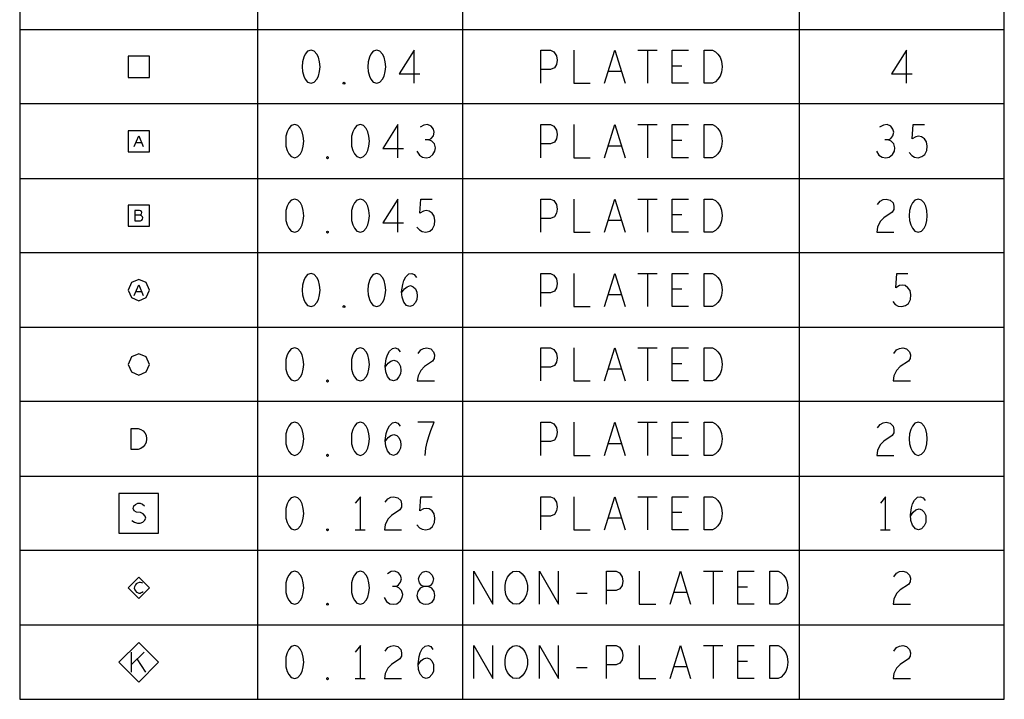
# Model space of a CAD drawing. Extents: x 28 to 61, y 25 to 46.
# Tile 30 of 50: x 39.6 to 43.3, y 38.1 to 40.7. Entities that reach past the tile are written whole.
import ezdxf

# ---------------------------------------------------------------- set-up
doc = ezdxf.new("R2010")
doc.units = 0
doc.layers.add('RVP8-IFD_F_fab', color=2, linetype='CONTINUOUS')

msp = doc.modelspace()

# ---------------------------------------------------------------- linework, layer by layer
at = {"layer": 'RVP8-IFD_F_fab'}
for points in [[(39.591, 38.089), (43.311, 38.089), (43.311, 43.397), (39.591, 43.397), (39.591, 38.089)], [(40.001, 40.437), (40.081, 40.437), (40.081, 40.517), (40.001, 40.517), (40.001, 40.437)], [(40.692, 40.54), (40.679, 40.536), (40.67, 40.525), (40.664, 40.513), (40.659, 40.496), (40.658, 40.477), (40.659, 40.459), (40.664, 40.442), (40.67, 40.43), (40.679, 40.419), (40.692, 40.415), (40.704, 40.419), (40.714, 40.43), (40.72, 40.442), (40.724, 40.459), (40.726, 40.477), (40.724, 40.496), (40.72, 40.513), (40.714, 40.525), (40.704, 40.536), (40.692, 40.54)], [(40.94, 40.54), (40.927, 40.536), (40.918, 40.525), (40.912, 40.513), (40.907, 40.496), (40.906, 40.477), (40.907, 40.459), (40.912, 40.442), (40.918, 40.43), (40.927, 40.419), (40.94, 40.415), (40.952, 40.419), (40.962, 40.43), (40.968, 40.442), (40.972, 40.459), (40.974, 40.477), (40.972, 40.496), (40.968, 40.513), (40.962, 40.525), (40.952, 40.536), (40.94, 40.54)], [(42.177, 40.415), (42.177, 40.54), (42.208, 40.54), (42.22, 40.534), (42.229, 40.525), (42.237, 40.513), (42.243, 40.498), (42.245, 40.477), (42.243, 40.457), (42.237, 40.442), (42.229, 40.43), (42.22, 40.421), (42.208, 40.415), (42.177, 40.415)], [(40.816, 40.411), (40.813, 40.413), (40.813, 40.417), (40.816, 40.419), (40.819, 40.417), (40.819, 40.413), (40.816, 40.411)], [(40.63, 40.259), (40.617, 40.255), (40.608, 40.244), (40.602, 40.232), (40.597, 40.215), (40.596, 40.196), (40.597, 40.178), (40.602, 40.161), (40.608, 40.149), (40.617, 40.138), (40.63, 40.134), (40.642, 40.138), (40.652, 40.149), (40.658, 40.161), (40.662, 40.178), (40.664, 40.196), (40.662, 40.215), (40.658, 40.232), (40.652, 40.244), (40.642, 40.255), (40.63, 40.259)], [(40.878, 40.259), (40.865, 40.255), (40.856, 40.244), (40.85, 40.232), (40.845, 40.215), (40.844, 40.196), (40.845, 40.178), (40.85, 40.161), (40.856, 40.149), (40.865, 40.138), (40.878, 40.134), (40.89, 40.138), (40.9, 40.149), (40.906, 40.161), (40.91, 40.178), (40.912, 40.196), (40.91, 40.215), (40.906, 40.232), (40.9, 40.244), (40.89, 40.255), (40.878, 40.259)], [(42.177, 40.134), (42.177, 40.259), (42.208, 40.259), (42.22, 40.253), (42.229, 40.244), (42.237, 40.232), (42.243, 40.217), (42.245, 40.196), (42.243, 40.176), (42.237, 40.161), (42.229, 40.149), (42.22, 40.14), (42.208, 40.134), (42.177, 40.134)], [(40.001, 40.156), (40.081, 40.156), (40.081, 40.236), (40.001, 40.236), (40.001, 40.156)], [(40.754, 40.13), (40.751, 40.132), (40.751, 40.136), (40.754, 40.138), (40.757, 40.136), (40.757, 40.132), (40.754, 40.13)], [(40.001, 39.875), (40.081, 39.875), (40.081, 39.955), (40.001, 39.955), (40.001, 39.875)], [(40.63, 39.978), (40.617, 39.974), (40.608, 39.963), (40.602, 39.951), (40.597, 39.934), (40.596, 39.915), (40.597, 39.897), (40.602, 39.88), (40.608, 39.868), (40.617, 39.857), (40.63, 39.853), (40.642, 39.857), (40.652, 39.868), (40.658, 39.88), (40.662, 39.897), (40.664, 39.915), (40.662, 39.934), (40.658, 39.951), (40.652, 39.963), (40.642, 39.974), (40.63, 39.978)], [(40.878, 39.978), (40.865, 39.974), (40.856, 39.963), (40.85, 39.951), (40.845, 39.934), (40.844, 39.915), (40.845, 39.897), (40.85, 39.88), (40.856, 39.868), (40.865, 39.857), (40.878, 39.853), (40.89, 39.857), (40.9, 39.868), (40.906, 39.88), (40.91, 39.897), (40.912, 39.915), (40.91, 39.934), (40.906, 39.951), (40.9, 39.963), (40.89, 39.974), (40.878, 39.978)], [(42.177, 39.853), (42.177, 39.978), (42.208, 39.978), (42.22, 39.972), (42.229, 39.963), (42.237, 39.951), (42.243, 39.936), (42.245, 39.915), (42.243, 39.895), (42.237, 39.88), (42.229, 39.868), (42.22, 39.859), (42.208, 39.853), (42.177, 39.853)], [(42.986, 39.978), (42.973, 39.974), (42.964, 39.963), (42.958, 39.951), (42.953, 39.934), (42.952, 39.915), (42.953, 39.897), (42.958, 39.88), (42.964, 39.868), (42.973, 39.857), (42.986, 39.853), (42.998, 39.857), (43.008, 39.868), (43.014, 39.88), (43.018, 39.897), (43.02, 39.915), (43.018, 39.934), (43.014, 39.951), (43.008, 39.963), (42.998, 39.974), (42.986, 39.978)], [(40.754, 39.849), (40.751, 39.851), (40.751, 39.855), (40.754, 39.857), (40.757, 39.855), (40.757, 39.851), (40.754, 39.849)], [(40.692, 39.697), (40.679, 39.693), (40.67, 39.682), (40.664, 39.67), (40.659, 39.653), (40.658, 39.634), (40.659, 39.616), (40.664, 39.599), (40.67, 39.587), (40.679, 39.576), (40.692, 39.572), (40.704, 39.576), (40.714, 39.587), (40.72, 39.599), (40.724, 39.616), (40.726, 39.634), (40.724, 39.653), (40.72, 39.67), (40.714, 39.682), (40.704, 39.693), (40.692, 39.697)], [(40.94, 39.697), (40.927, 39.693), (40.918, 39.682), (40.912, 39.67), (40.907, 39.653), (40.906, 39.634), (40.907, 39.616), (40.912, 39.599), (40.918, 39.587), (40.927, 39.576), (40.94, 39.572), (40.952, 39.576), (40.962, 39.587), (40.968, 39.599), (40.972, 39.616), (40.974, 39.634), (40.972, 39.653), (40.968, 39.67), (40.962, 39.682), (40.952, 39.693), (40.94, 39.697)], [(42.177, 39.572), (42.177, 39.697), (42.208, 39.697), (42.22, 39.691), (42.229, 39.682), (42.237, 39.67), (42.243, 39.655), (42.245, 39.634), (42.243, 39.614), (42.237, 39.599), (42.229, 39.587), (42.22, 39.578), (42.208, 39.572), (42.177, 39.572)], [(40.081, 39.634), (40.069, 39.663), (40.041, 39.674), (40.013, 39.663), (40.001, 39.634), (40.013, 39.606), (40.041, 39.594), (40.069, 39.606), (40.081, 39.634)], [(40.816, 39.568), (40.813, 39.57), (40.813, 39.574), (40.816, 39.576), (40.819, 39.574), (40.819, 39.57), (40.816, 39.568)], [(40.63, 39.416), (40.617, 39.412), (40.608, 39.401), (40.602, 39.389), (40.597, 39.372), (40.596, 39.353), (40.597, 39.335), (40.602, 39.318), (40.608, 39.306), (40.617, 39.295), (40.63, 39.291), (40.642, 39.295), (40.652, 39.306), (40.658, 39.318), (40.662, 39.335), (40.664, 39.353), (40.662, 39.372), (40.658, 39.389), (40.652, 39.401), (40.642, 39.412), (40.63, 39.416)], [(40.878, 39.416), (40.865, 39.412), (40.856, 39.401), (40.85, 39.389), (40.845, 39.372), (40.844, 39.353), (40.845, 39.335), (40.85, 39.318), (40.856, 39.306), (40.865, 39.295), (40.878, 39.291), (40.89, 39.295), (40.9, 39.306), (40.906, 39.318), (40.91, 39.335), (40.912, 39.353), (40.91, 39.372), (40.906, 39.389), (40.9, 39.401), (40.89, 39.412), (40.878, 39.416)], [(42.177, 39.291), (42.177, 39.416), (42.208, 39.416), (42.22, 39.41), (42.229, 39.401), (42.237, 39.389), (42.243, 39.374), (42.245, 39.353), (42.243, 39.333), (42.237, 39.318), (42.229, 39.306), (42.22, 39.297), (42.208, 39.291), (42.177, 39.291)], [(40.081, 39.353), (40.069, 39.382), (40.041, 39.393), (40.013, 39.382), (40.001, 39.353), (40.013, 39.325), (40.041, 39.313), (40.069, 39.325), (40.081, 39.353)], [(40.754, 39.287), (40.751, 39.289), (40.751, 39.293), (40.754, 39.295), (40.757, 39.293), (40.757, 39.289), (40.754, 39.287)], [(40.63, 39.135), (40.617, 39.131), (40.608, 39.12), (40.602, 39.108), (40.597, 39.091), (40.596, 39.072), (40.597, 39.054), (40.602, 39.037), (40.608, 39.025), (40.617, 39.014), (40.63, 39.01), (40.642, 39.014), (40.652, 39.025), (40.658, 39.037), (40.662, 39.054), (40.664, 39.072), (40.662, 39.091), (40.658, 39.108), (40.652, 39.12), (40.642, 39.131), (40.63, 39.135)], [(40.878, 39.135), (40.865, 39.131), (40.856, 39.12), (40.85, 39.108), (40.845, 39.091), (40.844, 39.072), (40.845, 39.054), (40.85, 39.037), (40.856, 39.025), (40.865, 39.014), (40.878, 39.01), (40.89, 39.014), (40.9, 39.025), (40.906, 39.037), (40.91, 39.054), (40.912, 39.072), (40.91, 39.091), (40.906, 39.108), (40.9, 39.12), (40.89, 39.131), (40.878, 39.135)], [(42.177, 39.01), (42.177, 39.135), (42.208, 39.135), (42.22, 39.129), (42.229, 39.12), (42.237, 39.108), (42.243, 39.093), (42.245, 39.072), (42.243, 39.052), (42.237, 39.037), (42.229, 39.025), (42.22, 39.016), (42.208, 39.01), (42.177, 39.01)], [(42.986, 39.135), (42.973, 39.131), (42.964, 39.12), (42.958, 39.108), (42.953, 39.091), (42.952, 39.072), (42.953, 39.054), (42.958, 39.037), (42.964, 39.025), (42.973, 39.014), (42.986, 39.01), (42.998, 39.014), (43.008, 39.025), (43.014, 39.037), (43.018, 39.054), (43.02, 39.072), (43.018, 39.091), (43.014, 39.108), (43.008, 39.12), (42.998, 39.131), (42.986, 39.135)], [(40.012, 39.032), (40.012, 39.112), (40.038, 39.112), (40.049, 39.108), (40.057, 39.103), (40.064, 39.095), (40.069, 39.086), (40.07, 39.072), (40.069, 39.059), (40.064, 39.05), (40.057, 39.042), (40.049, 39.036), (40.038, 39.032), (40.012, 39.032)], [(40.754, 39.006), (40.751, 39.008), (40.751, 39.012), (40.754, 39.014), (40.757, 39.012), (40.757, 39.008), (40.754, 39.006)], [(39.966, 38.716), (40.116, 38.716), (40.116, 38.866), (39.966, 38.866), (39.966, 38.716)], [(40.63, 38.854), (40.617, 38.85), (40.608, 38.839), (40.602, 38.827), (40.597, 38.81), (40.596, 38.791), (40.597, 38.773), (40.602, 38.756), (40.608, 38.744), (40.617, 38.733), (40.63, 38.729), (40.642, 38.733), (40.652, 38.744), (40.658, 38.756), (40.662, 38.773), (40.664, 38.791), (40.662, 38.81), (40.658, 38.827), (40.652, 38.839), (40.642, 38.85), (40.63, 38.854)], [(42.177, 38.729), (42.177, 38.854), (42.208, 38.854), (42.22, 38.848), (42.229, 38.839), (42.237, 38.827), (42.243, 38.812), (42.245, 38.791), (42.243, 38.771), (42.237, 38.756), (42.229, 38.744), (42.22, 38.735), (42.208, 38.729), (42.177, 38.729)], [(40.754, 38.725), (40.751, 38.727), (40.751, 38.731), (40.754, 38.733), (40.757, 38.731), (40.757, 38.727), (40.754, 38.725)], [(40.081, 38.51), (40.041, 38.55), (40.001, 38.51), (40.041, 38.47), (40.081, 38.51)], [(40.63, 38.573), (40.617, 38.569), (40.608, 38.558), (40.602, 38.546), (40.597, 38.529), (40.596, 38.51), (40.597, 38.492), (40.602, 38.475), (40.608, 38.463), (40.617, 38.452), (40.63, 38.448), (40.642, 38.452), (40.652, 38.463), (40.658, 38.475), (40.662, 38.492), (40.664, 38.51), (40.662, 38.529), (40.658, 38.546), (40.652, 38.558), (40.642, 38.569), (40.63, 38.573)], [(40.878, 38.573), (40.865, 38.569), (40.856, 38.558), (40.85, 38.546), (40.845, 38.529), (40.844, 38.51), (40.845, 38.492), (40.85, 38.475), (40.856, 38.463), (40.865, 38.452), (40.878, 38.448), (40.89, 38.452), (40.9, 38.463), (40.906, 38.475), (40.91, 38.492), (40.912, 38.51), (40.91, 38.529), (40.906, 38.546), (40.9, 38.558), (40.89, 38.569), (40.878, 38.573)], [(41.126, 38.448), (41.137, 38.45), (41.149, 38.456), (41.157, 38.467), (41.16, 38.481), (41.157, 38.496), (41.148, 38.508), (41.134, 38.515), (41.118, 38.515), (41.109, 38.519), (41.101, 38.529), (41.098, 38.544), (41.103, 38.558), (41.113, 38.569), (41.126, 38.573), (41.138, 38.569), (41.149, 38.558), (41.154, 38.544), (41.151, 38.529), (41.143, 38.519), (41.134, 38.515), (41.118, 38.515), (41.104, 38.508), (41.095, 38.496), (41.092, 38.481), (41.095, 38.467), (41.103, 38.456), (41.115, 38.45), (41.126, 38.448)], [(41.467, 38.448), (41.454, 38.45), (41.444, 38.458), (41.434, 38.471), (41.428, 38.485), (41.425, 38.502), (41.425, 38.519), (41.428, 38.535), (41.434, 38.55), (41.444, 38.563), (41.454, 38.571), (41.467, 38.573), (41.479, 38.571), (41.49, 38.563), (41.499, 38.55), (41.506, 38.535), (41.509, 38.519), (41.509, 38.502), (41.506, 38.485), (41.499, 38.471), (41.49, 38.458), (41.479, 38.45), (41.467, 38.448)], [(42.425, 38.448), (42.425, 38.573), (42.456, 38.573), (42.468, 38.567), (42.477, 38.558), (42.485, 38.546), (42.491, 38.531), (42.493, 38.51), (42.491, 38.49), (42.485, 38.475), (42.477, 38.463), (42.468, 38.454), (42.456, 38.448), (42.425, 38.448)], [(40.754, 38.444), (40.751, 38.446), (40.751, 38.45), (40.754, 38.452), (40.757, 38.45), (40.757, 38.446), (40.754, 38.444)], [(40.116, 38.229), (40.041, 38.304), (39.966, 38.229), (40.041, 38.154), (40.116, 38.229)], [(40.63, 38.292), (40.617, 38.288), (40.608, 38.277), (40.602, 38.265), (40.597, 38.248), (40.596, 38.229), (40.597, 38.211), (40.602, 38.194), (40.608, 38.182), (40.617, 38.171), (40.63, 38.167), (40.642, 38.171), (40.652, 38.182), (40.658, 38.194), (40.662, 38.211), (40.664, 38.229), (40.662, 38.248), (40.658, 38.265), (40.652, 38.277), (40.642, 38.288), (40.63, 38.292)], [(41.467, 38.167), (41.454, 38.169), (41.444, 38.177), (41.434, 38.19), (41.428, 38.204), (41.425, 38.221), (41.425, 38.238), (41.428, 38.254), (41.434, 38.269), (41.444, 38.282), (41.454, 38.29), (41.467, 38.292), (41.479, 38.29), (41.49, 38.282), (41.499, 38.269), (41.506, 38.254), (41.509, 38.238), (41.509, 38.221), (41.506, 38.204), (41.499, 38.19), (41.49, 38.177), (41.479, 38.169), (41.467, 38.167)], [(42.425, 38.167), (42.425, 38.292), (42.456, 38.292), (42.468, 38.286), (42.477, 38.277), (42.485, 38.265), (42.491, 38.25), (42.493, 38.229), (42.491, 38.209), (42.485, 38.194), (42.477, 38.182), (42.468, 38.173), (42.456, 38.167), (42.425, 38.167)], [(40.754, 38.163), (40.751, 38.165), (40.751, 38.169), (40.754, 38.171), (40.757, 38.169), (40.757, 38.165), (40.754, 38.163)]]:
    msp.add_lwpolyline(points, close=True, dxfattribs=at)
for points in [[(40.49, 42.866), (40.49, 38.089)], [(41.265, 38.089), (41.265, 42.866)], [(42.536, 42.866), (42.536, 38.089)], [(39.591, 40.618), (43.311, 40.618)], [(41.082, 40.415), (41.082, 40.54), (41.025, 40.45), (41.103, 40.45)], [(41.56, 40.415), (41.56, 40.54), (41.597, 40.54), (41.609, 40.534), (41.619, 40.519), (41.622, 40.502), (41.619, 40.486), (41.611, 40.473), (41.597, 40.467), (41.56, 40.467)], [(41.684, 40.54), (41.684, 40.415), (41.746, 40.415)], [(41.8, 40.415), (41.839, 40.54), (41.878, 40.415)], [(41.927, 40.54), (41.999, 40.54)], [(41.963, 40.54), (41.963, 40.415)], [(42.118, 40.415), (42.056, 40.415), (42.056, 40.54), (42.118, 40.54)], [(42.942, 40.415), (42.942, 40.54), (42.885, 40.45), (42.963, 40.45)], [(42.093, 40.48), (42.056, 40.48)], [(41.864, 40.459), (41.814, 40.459)], [(43.311, 40.337), (39.591, 40.337)], [(41.02, 40.134), (41.02, 40.259), (40.963, 40.169), (41.041, 40.169)], [(41.137, 40.201), (41.146, 40.207), (41.154, 40.217), (41.157, 40.23), (41.154, 40.242), (41.146, 40.253), (41.132, 40.259), (41.118, 40.257), (41.104, 40.249)], [(41.56, 40.134), (41.56, 40.259), (41.597, 40.259), (41.609, 40.253), (41.619, 40.238), (41.622, 40.221), (41.619, 40.205), (41.611, 40.192), (41.597, 40.186), (41.56, 40.186)], [(41.684, 40.259), (41.684, 40.134), (41.746, 40.134)], [(41.8, 40.134), (41.839, 40.259), (41.878, 40.134)], [(41.927, 40.259), (41.999, 40.259)], [(41.963, 40.259), (41.963, 40.134)], [(42.118, 40.134), (42.056, 40.134), (42.056, 40.259), (42.118, 40.259)], [(42.873, 40.201), (42.882, 40.207), (42.89, 40.217), (42.893, 40.23), (42.89, 40.242), (42.882, 40.253), (42.868, 40.259), (42.854, 40.257), (42.84, 40.249)], [(42.952, 40.153), (42.961, 40.142), (42.972, 40.136), (42.986, 40.134), (43, 40.138), (43.011, 40.146), (43.018, 40.161), (43.02, 40.178), (43.017, 40.194), (43.009, 40.205), (42.998, 40.213), (42.987, 40.215), (42.977, 40.213), (42.963, 40.205), (42.967, 40.259), (43.009, 40.259)], [(40.024, 40.176), (40.041, 40.216), (40.058, 40.176)], [(40.052, 40.19), (40.03, 40.19)], [(41.092, 40.159), (41.101, 40.144), (41.113, 40.136), (41.127, 40.134), (41.14, 40.136), (41.152, 40.146), (41.16, 40.159), (41.162, 40.171), (41.158, 40.186), (41.148, 40.196), (41.137, 40.201), (41.123, 40.201)], [(41.864, 40.178), (41.814, 40.178)], [(42.093, 40.199), (42.056, 40.199)], [(42.828, 40.159), (42.837, 40.144), (42.849, 40.136), (42.863, 40.134), (42.876, 40.136), (42.888, 40.146), (42.896, 40.159), (42.898, 40.171), (42.894, 40.186), (42.884, 40.196), (42.873, 40.201), (42.859, 40.201)], [(39.591, 40.056), (43.311, 40.056)], [(41.02, 39.853), (41.02, 39.978), (40.963, 39.888), (41.041, 39.888)], [(41.092, 39.872), (41.101, 39.861), (41.112, 39.855), (41.126, 39.853), (41.14, 39.857), (41.151, 39.865), (41.158, 39.88), (41.16, 39.897), (41.157, 39.913), (41.149, 39.924), (41.138, 39.932), (41.127, 39.934), (41.117, 39.932), (41.103, 39.924), (41.107, 39.978), (41.149, 39.978)], [(41.56, 39.853), (41.56, 39.978), (41.597, 39.978), (41.609, 39.972), (41.619, 39.957), (41.622, 39.94), (41.619, 39.924), (41.611, 39.911), (41.597, 39.905), (41.56, 39.905)], [(41.684, 39.978), (41.684, 39.853), (41.746, 39.853)], [(41.8, 39.853), (41.839, 39.978), (41.878, 39.853)], [(41.927, 39.978), (41.999, 39.978)], [(41.963, 39.978), (41.963, 39.853)], [(42.118, 39.853), (42.056, 39.853), (42.056, 39.978), (42.118, 39.978)], [(42.832, 39.957), (42.842, 39.97), (42.853, 39.976), (42.865, 39.978), (42.88, 39.974), (42.891, 39.963), (42.894, 39.951), (42.893, 39.938), (42.887, 39.928), (42.856, 39.907), (42.842, 39.893), (42.832, 39.872), (42.829, 39.853), (42.894, 39.853)], [(40.046, 39.917), (40.049, 39.919), (40.051, 39.922), (40.052, 39.927), (40.051, 39.931), (40.048, 39.933), (40.044, 39.935), (40.026, 39.935), (40.026, 39.895), (40.048, 39.895), (40.052, 39.898), (40.055, 39.902), (40.056, 39.907), (40.055, 39.911), (40.051, 39.915), (40.046, 39.917), (40.026, 39.917)], [(42.093, 39.918), (42.056, 39.918)], [(41.864, 39.897), (41.814, 39.897)], [(43.311, 39.775), (39.591, 39.775)], [(41.034, 39.624), (41.045, 39.639), (41.055, 39.647), (41.067, 39.651), (41.078, 39.647), (41.086, 39.639), (41.092, 39.626), (41.093, 39.612), (41.092, 39.599), (41.086, 39.587), (41.076, 39.576), (41.065, 39.572), (41.053, 39.576), (41.042, 39.589), (41.036, 39.607), (41.034, 39.628), (41.038, 39.655), (41.042, 39.67), (41.05, 39.684), (41.061, 39.695), (41.072, 39.697), (41.082, 39.693), (41.09, 39.682)], [(41.56, 39.572), (41.56, 39.697), (41.597, 39.697), (41.609, 39.691), (41.619, 39.676), (41.622, 39.659), (41.619, 39.643), (41.611, 39.63), (41.597, 39.624), (41.56, 39.624)], [(41.684, 39.697), (41.684, 39.572), (41.746, 39.572)], [(41.8, 39.572), (41.839, 39.697), (41.878, 39.572)], [(41.927, 39.697), (41.999, 39.697)], [(41.963, 39.697), (41.963, 39.572)], [(42.118, 39.572), (42.056, 39.572), (42.056, 39.697), (42.118, 39.697)], [(42.89, 39.591), (42.899, 39.58), (42.91, 39.574), (42.924, 39.572), (42.938, 39.576), (42.949, 39.584), (42.956, 39.599), (42.958, 39.616), (42.955, 39.632), (42.947, 39.643), (42.936, 39.651), (42.925, 39.653), (42.915, 39.651), (42.901, 39.643), (42.905, 39.697), (42.947, 39.697)], [(40.024, 39.614), (40.041, 39.654), (40.058, 39.614)], [(40.052, 39.628), (40.03, 39.628)], [(42.093, 39.637), (42.056, 39.637)], [(41.864, 39.616), (41.814, 39.616)], [(39.591, 39.494), (43.311, 39.494)], [(40.972, 39.343), (40.983, 39.358), (40.993, 39.366), (41.005, 39.37), (41.016, 39.366), (41.024, 39.358), (41.03, 39.345), (41.031, 39.331), (41.03, 39.318), (41.024, 39.306), (41.014, 39.295), (41.003, 39.291), (40.991, 39.295), (40.98, 39.308), (40.974, 39.326), (40.972, 39.347), (40.976, 39.374), (40.98, 39.389), (40.988, 39.403), (40.999, 39.414), (41.01, 39.416), (41.02, 39.412), (41.028, 39.401)], [(41.096, 39.395), (41.106, 39.408), (41.117, 39.414), (41.129, 39.416), (41.144, 39.412), (41.155, 39.401), (41.158, 39.389), (41.157, 39.376), (41.151, 39.366), (41.12, 39.345), (41.106, 39.331), (41.096, 39.31), (41.093, 39.291), (41.158, 39.291)], [(41.56, 39.291), (41.56, 39.416), (41.597, 39.416), (41.609, 39.41), (41.619, 39.395), (41.622, 39.378), (41.619, 39.362), (41.611, 39.349), (41.597, 39.343), (41.56, 39.343)], [(41.684, 39.416), (41.684, 39.291), (41.746, 39.291)], [(41.8, 39.291), (41.839, 39.416), (41.878, 39.291)], [(41.927, 39.416), (41.999, 39.416)], [(41.963, 39.416), (41.963, 39.291)], [(42.118, 39.291), (42.056, 39.291), (42.056, 39.416), (42.118, 39.416)], [(42.894, 39.395), (42.904, 39.408), (42.915, 39.414), (42.927, 39.416), (42.942, 39.412), (42.953, 39.401), (42.956, 39.389), (42.955, 39.376), (42.949, 39.366), (42.918, 39.345), (42.904, 39.331), (42.894, 39.31), (42.891, 39.291), (42.956, 39.291)], [(41.864, 39.335), (41.814, 39.335)], [(42.093, 39.356), (42.056, 39.356)], [(43.311, 39.213), (39.591, 39.213)], [(40.972, 39.062), (40.983, 39.077), (40.993, 39.085), (41.005, 39.089), (41.016, 39.085), (41.024, 39.077), (41.03, 39.064), (41.031, 39.05), (41.03, 39.037), (41.024, 39.025), (41.014, 39.014), (41.003, 39.01), (40.991, 39.014), (40.98, 39.027), (40.974, 39.045), (40.972, 39.066), (40.976, 39.093), (40.98, 39.108), (40.988, 39.122), (40.999, 39.133), (41.01, 39.135), (41.02, 39.131), (41.028, 39.12)], [(41.123, 39.01), (41.126, 39.037), (41.131, 39.06), (41.137, 39.081), (41.144, 39.104), (41.157, 39.135), (41.095, 39.135)], [(41.56, 39.01), (41.56, 39.135), (41.597, 39.135), (41.609, 39.129), (41.619, 39.114), (41.622, 39.097), (41.619, 39.081), (41.611, 39.068), (41.597, 39.062), (41.56, 39.062)], [(41.684, 39.135), (41.684, 39.01), (41.746, 39.01)], [(41.8, 39.01), (41.839, 39.135), (41.878, 39.01)], [(41.927, 39.135), (41.999, 39.135)], [(41.963, 39.135), (41.963, 39.01)], [(42.118, 39.01), (42.056, 39.01), (42.056, 39.135), (42.118, 39.135)], [(42.832, 39.114), (42.842, 39.127), (42.853, 39.133), (42.865, 39.135), (42.88, 39.131), (42.891, 39.12), (42.894, 39.108), (42.893, 39.095), (42.887, 39.085), (42.856, 39.064), (42.842, 39.05), (42.832, 39.029), (42.829, 39.01), (42.894, 39.01)], [(42.093, 39.075), (42.056, 39.075)], [(41.864, 39.054), (41.814, 39.054)], [(39.591, 38.932), (43.311, 38.932)], [(40.878, 38.729), (40.878, 38.854), (40.859, 38.829)], [(40.972, 38.833), (40.982, 38.846), (40.993, 38.852), (41.005, 38.854), (41.02, 38.85), (41.031, 38.839), (41.034, 38.827), (41.033, 38.814), (41.027, 38.804), (40.996, 38.783), (40.982, 38.769), (40.972, 38.748), (40.969, 38.729), (41.034, 38.729)], [(41.092, 38.748), (41.101, 38.737), (41.112, 38.731), (41.126, 38.729), (41.14, 38.733), (41.151, 38.741), (41.158, 38.756), (41.16, 38.773), (41.157, 38.789), (41.149, 38.8), (41.138, 38.808), (41.127, 38.81), (41.117, 38.808), (41.103, 38.8), (41.107, 38.854), (41.149, 38.854)], [(41.56, 38.729), (41.56, 38.854), (41.597, 38.854), (41.609, 38.848), (41.619, 38.833), (41.622, 38.816), (41.619, 38.8), (41.611, 38.787), (41.597, 38.781), (41.56, 38.781)], [(41.684, 38.854), (41.684, 38.729), (41.746, 38.729)], [(41.8, 38.729), (41.839, 38.854), (41.878, 38.729)], [(41.927, 38.854), (41.999, 38.854)], [(41.963, 38.854), (41.963, 38.729)], [(42.118, 38.729), (42.056, 38.729), (42.056, 38.854), (42.118, 38.854)], [(42.862, 38.729), (42.862, 38.854), (42.843, 38.829)], [(42.956, 38.781), (42.967, 38.796), (42.977, 38.804), (42.989, 38.808), (43, 38.804), (43.008, 38.796), (43.014, 38.783), (43.015, 38.769), (43.014, 38.756), (43.008, 38.744), (42.998, 38.733), (42.987, 38.729), (42.975, 38.733), (42.964, 38.746), (42.958, 38.764), (42.956, 38.785), (42.96, 38.812), (42.964, 38.827), (42.972, 38.841), (42.983, 38.852), (42.994, 38.854), (43.004, 38.85), (43.012, 38.839)], [(40.015, 38.764), (40.025, 38.758), (40.036, 38.754), (40.046, 38.754), (40.056, 38.758), (40.063, 38.764), (40.067, 38.773), (40.065, 38.781), (40.058, 38.789), (40.047, 38.794), (40.032, 38.796), (40.023, 38.801), (40.02, 38.81), (40.022, 38.819), (40.028, 38.825), (40.037, 38.829), (40.046, 38.829), (40.055, 38.826), (40.062, 38.82)], [(41.864, 38.773), (41.814, 38.773)], [(42.093, 38.794), (42.056, 38.794)], [(40.859, 38.729), (40.896, 38.729)], [(42.843, 38.729), (42.88, 38.729)], [(43.311, 38.651), (39.591, 38.651)], [(41.013, 38.515), (41.022, 38.521), (41.03, 38.531), (41.033, 38.544), (41.03, 38.556), (41.022, 38.567), (41.008, 38.573), (40.994, 38.571), (40.98, 38.563)], [(41.307, 38.448), (41.307, 38.573), (41.379, 38.448), (41.379, 38.573)], [(41.555, 38.448), (41.555, 38.573), (41.627, 38.448), (41.627, 38.573)], [(41.808, 38.448), (41.808, 38.573), (41.845, 38.573), (41.857, 38.567), (41.867, 38.552), (41.87, 38.535), (41.867, 38.519), (41.859, 38.506), (41.845, 38.5), (41.808, 38.5)], [(41.932, 38.573), (41.932, 38.448), (41.994, 38.448)], [(42.048, 38.448), (42.087, 38.573), (42.126, 38.448)], [(42.175, 38.573), (42.247, 38.573)], [(42.211, 38.573), (42.211, 38.448)], [(42.366, 38.448), (42.304, 38.448), (42.304, 38.573), (42.366, 38.573)], [(42.894, 38.552), (42.904, 38.565), (42.915, 38.571), (42.927, 38.573), (42.942, 38.569), (42.953, 38.558), (42.956, 38.546), (42.955, 38.533), (42.949, 38.523), (42.918, 38.502), (42.904, 38.488), (42.894, 38.467), (42.891, 38.448), (42.956, 38.448)], [(40.056, 38.527), (40.052, 38.529), (40.047, 38.53), (40.042, 38.53), (40.036, 38.528), (40.031, 38.525), (40.028, 38.521), (40.025, 38.514), (40.024, 38.508), (40.026, 38.502), (40.028, 38.498), (40.032, 38.494), (40.036, 38.492), (40.041, 38.49), (40.046, 38.49), (40.05, 38.492), (40.054, 38.494), (40.058, 38.496)], [(40.968, 38.473), (40.977, 38.458), (40.989, 38.45), (41.003, 38.448), (41.016, 38.45), (41.028, 38.46), (41.036, 38.473), (41.038, 38.485), (41.034, 38.5), (41.024, 38.51), (41.013, 38.515), (40.999, 38.515)], [(42.341, 38.513), (42.304, 38.513)], [(41.695, 38.49), (41.735, 38.49)], [(42.112, 38.492), (42.062, 38.492)], [(39.591, 38.37), (43.311, 38.37)], [(40.878, 38.167), (40.878, 38.292), (40.859, 38.267)], [(40.972, 38.271), (40.982, 38.284), (40.993, 38.29), (41.005, 38.292), (41.02, 38.288), (41.031, 38.277), (41.034, 38.265), (41.033, 38.252), (41.027, 38.242), (40.996, 38.221), (40.982, 38.207), (40.972, 38.186), (40.969, 38.167), (41.034, 38.167)], [(41.096, 38.219), (41.107, 38.234), (41.117, 38.242), (41.129, 38.246), (41.14, 38.242), (41.148, 38.234), (41.154, 38.221), (41.155, 38.207), (41.154, 38.194), (41.148, 38.182), (41.138, 38.171), (41.127, 38.167), (41.115, 38.171), (41.104, 38.184), (41.098, 38.202), (41.096, 38.223), (41.1, 38.25), (41.104, 38.265), (41.112, 38.279), (41.123, 38.29), (41.134, 38.292), (41.144, 38.288), (41.152, 38.277)], [(41.307, 38.167), (41.307, 38.292), (41.379, 38.167), (41.379, 38.292)], [(41.555, 38.167), (41.555, 38.292), (41.627, 38.167), (41.627, 38.292)], [(41.808, 38.167), (41.808, 38.292), (41.845, 38.292), (41.857, 38.286), (41.867, 38.271), (41.87, 38.254), (41.867, 38.238), (41.859, 38.225), (41.845, 38.219), (41.808, 38.219)], [(41.932, 38.292), (41.932, 38.167), (41.994, 38.167)], [(42.048, 38.167), (42.087, 38.292), (42.126, 38.167)], [(42.175, 38.292), (42.247, 38.292)], [(42.211, 38.292), (42.211, 38.167)], [(42.366, 38.167), (42.304, 38.167), (42.304, 38.292), (42.366, 38.292)], [(42.894, 38.271), (42.904, 38.284), (42.915, 38.29), (42.927, 38.292), (42.942, 38.288), (42.953, 38.277), (42.956, 38.265), (42.955, 38.252), (42.949, 38.242), (42.918, 38.221), (42.904, 38.207), (42.894, 38.186), (42.891, 38.167), (42.956, 38.167)], [(40.013, 38.192), (40.013, 38.267)], [(40.061, 38.267), (40.013, 38.221)], [(40.068, 38.192), (40.035, 38.242)], [(41.695, 38.209), (41.735, 38.209)], [(42.112, 38.211), (42.062, 38.211)], [(42.341, 38.232), (42.304, 38.232)], [(40.859, 38.167), (40.896, 38.167)]]:
    msp.add_lwpolyline(points, dxfattribs=at)

doc.saveas('drawing.dxf')
